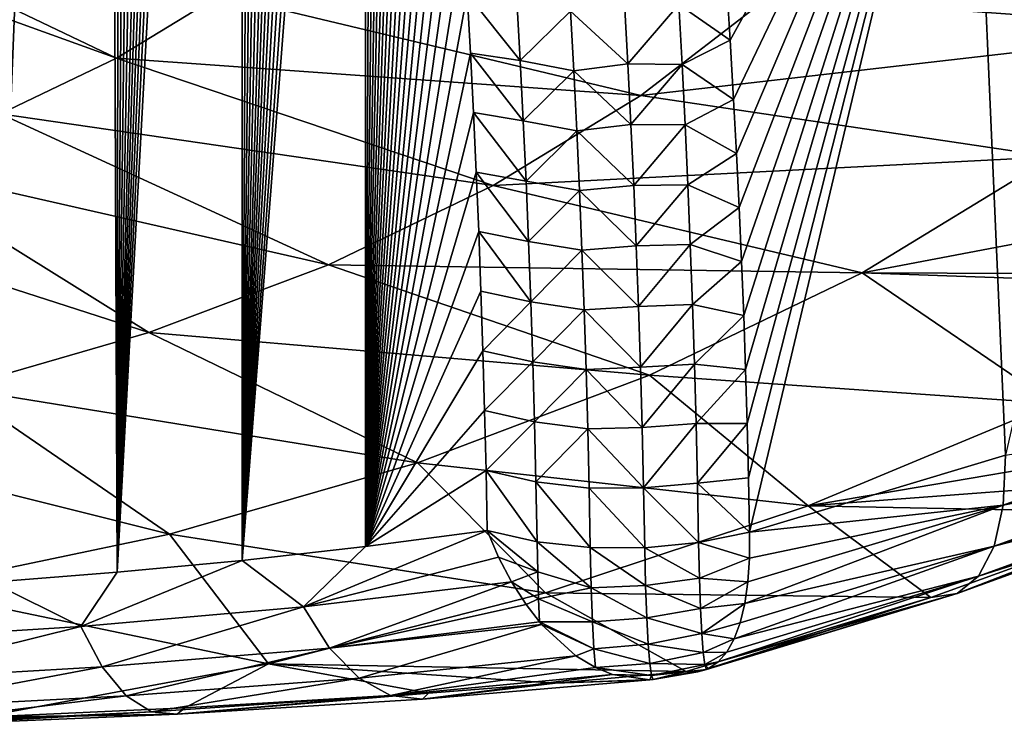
# Model space of a CAD drawing. Header units: metres. Extents: x -109 to 109, y -67 to 73.
# Tile 183 of 253: x 82.07 to 88.97, y -66.43 to -61.5. Entities that reach past the tile are written whole.
import ezdxf

# ---------------------------------------------------------------- set-up
doc = ezdxf.new("R2010")
doc.units = ezdxf.units.M
doc.layers.add('solid_508035_K244200000C76', color=7, linetype='CONTINUOUS')

msp = doc.modelspace()

# ---------------------------------------------------------------- linework, layer by layer
at = {"layer": 'solid_508035_K244200000C76'}
for points in [[(81.873703, -65.432106, 20.146332), (81.936928, -43.266483, 5.728074), (82.074593, -43.651752, 5.925537)], [(81.873703, -65.432106, 20.146332), (82.074593, -43.651752, 5.925537), (82.213417, -44.054317, 6.132305)], [(81.873703, -65.432106, 20.146332), (82.213417, -44.054317, 6.132305), (82.353165, -44.476032, 6.349634)], [(81.873703, -65.432106, 20.146332), (82.353165, -44.476032, 6.349634), (82.458435, -44.80608, 6.520373)], [(81.873703, -65.432106, 20.146332), (82.458435, -44.80608, 6.520373), (82.564224, -45.146961, 6.697053)], [(81.873703, -65.432106, 20.146332), (82.564224, -45.146961, 6.697053), (82.67041, -45.499363, 6.880151)], [(82.755363, -65.362885, 19.742418), (81.873703, -65.432106, 20.146332), (82.67041, -45.499363, 6.880151)], [(82.755363, -65.362885, 19.742418), (82.67041, -45.499363, 6.880151), (82.776833, -45.864483, 7.070504)], [(82.755363, -65.362885, 19.742418), (82.776833, -45.864483, 7.070504), (82.883369, -46.243134, 7.268679)], [(82.755363, -65.362885, 19.742418), (82.883369, -46.243134, 7.268679), (82.990227, -46.634075, 7.473772)], [(82.755363, -65.362885, 19.742418), (82.990227, -46.634075, 7.473772), (83.097214, -47.038223, 7.686447)], [(82.755363, -65.362885, 19.742418), (83.097214, -47.038223, 7.686447), (83.204071, -47.456955, 7.907714)], [(82.755363, -65.362885, 19.742418), (83.204071, -47.456955, 7.907714), (83.289337, -47.803131, 8.091419)], [(82.755363, -65.362885, 19.742418), (83.289337, -47.803131, 8.091419), (83.374626, -48.158123, 8.280232)], [(82.755363, -65.362885, 19.742418), (83.374626, -48.158123, 8.280232), (83.459839, -48.522388, 8.474495)], [(82.755363, -65.362885, 19.742418), (83.459839, -48.522388, 8.474495), (83.544792, -48.896824, 8.67488)], [(82.755363, -65.362885, 19.742418), (83.544792, -48.896824, 8.67488), (83.629318, -49.282326, 8.882061)], [(83.629379, -65.28051, 19.27137), (82.755363, -65.362885, 19.742418), (83.629318, -49.282326, 8.882061)], [(83.629379, -65.28051, 19.27137), (83.629318, -49.282326, 8.882061), (83.713326, -49.679409, 9.096417)], [(83.629379, -65.28051, 19.27137), (83.713326, -49.679409, 9.096417), (83.797165, -50.08675, 9.316919)], [(83.629379, -65.28051, 19.27137), (83.797165, -50.08675, 9.316919), (83.880638, -50.504898, 9.54403)], [(83.629379, -65.28051, 19.27137), (83.880638, -50.504898, 9.54403), (83.96344, -50.934761, 9.778502)], [(83.629379, -65.28051, 19.27137), (83.96344, -50.934761, 9.778502), (84.04528, -51.377243, 10.021091)], [(83.629379, -65.28051, 19.27137), (84.04528, -51.377243, 10.021091), (84.112686, -51.75629, 10.229939)], [(83.629379, -65.28051, 19.27137), (84.112686, -51.75629, 10.229939), (84.179909, -52.144962, 10.44473)], [(83.629379, -65.28051, 19.27137), (84.179909, -52.144962, 10.44473), (84.246712, -52.54258, 10.665174)], [(83.629379, -65.28051, 19.27137), (84.246712, -52.54258, 10.665174), (84.312675, -52.948399, 10.891014)], [(83.629379, -65.28051, 19.27137), (84.312675, -52.948399, 10.891014), (84.377426, -53.36166, 11.122003)], [(83.629379, -65.28051, 19.27137), (84.377426, -53.36166, 11.122003), (84.440567, -53.781605, 11.357892)], [(83.629379, -65.28051, 19.27137), (84.440567, -53.781605, 11.357892), (84.493286, -54.146786, 11.564018)], [(84.493774, -65.183838, 18.731272), (83.629379, -65.28051, 19.27137), (84.493286, -54.146786, 11.564018)], [(84.493774, -65.183838, 18.731272), (84.493286, -54.146786, 11.564018), (84.545303, -54.518581, 11.774598)], [(84.493774, -65.183838, 18.731272), (84.545303, -54.518581, 11.774598), (84.596512, -54.896351, 11.989297)], [(84.493774, -65.183838, 18.731272), (84.596512, -54.896351, 11.989297), (84.64666, -55.279079, 12.207613)], [(84.493774, -65.183838, 18.731272), (84.64666, -55.279079, 12.207613), (84.695503, -55.665752, 12.429048)], [(84.493774, -65.183838, 18.731272), (84.695503, -55.665752, 12.429048), (84.742805, -56.055347, 12.653105)], [(84.493774, -65.183838, 18.731272), (84.742805, -56.055347, 12.653105), (84.78833, -56.446846, 12.879291)], [(84.493774, -65.183838, 18.731272), (84.78833, -56.446846, 12.879291), (84.832008, -56.840012, 13.107507)], [(84.493774, -65.183838, 18.731272), (84.832008, -56.840012, 13.107507), (84.874298, -57.236687, 13.338697)], [(84.493774, -65.183838, 18.731272), (84.874298, -57.236687, 13.338697), (84.915123, -57.636547, 13.572703)], [(84.493774, -65.183838, 18.731272), (84.915123, -57.636547, 13.572703), (84.954384, -58.039055, 13.809262)], [(88.974266, -64.543686, 18.817848), (88.716827, -58.621601, 15.215517), (90.486168, -57.974361, 16.136503)], [(84.493774, -65.183838, 18.731272), (84.954384, -58.039055, 13.809262), (84.991982, -58.44368, 14.048112)], [(84.493774, -65.183838, 18.731272), (84.991982, -58.44368, 14.048112), (85.027802, -58.849888, 14.288992)], [(87.046974, -61.641361, 15.903845), (87.020523, -61.227539, 15.651793), (88.716827, -58.621601, 15.215517)], [(87.071304, -62.055523, 16.157351), (87.046974, -61.641361, 15.903845), (88.716827, -58.621601, 15.215517)], [(87.091621, -62.433052, 16.389532), (87.071304, -62.055523, 16.157351), (88.716827, -58.621601, 15.215517)], [(87.110153, -62.810593, 16.622768), (87.091621, -62.433052, 16.389532), (88.716827, -58.621601, 15.215517)], [(87.1269, -63.188461, 16.85725), (87.110153, -62.810593, 16.622768), (88.716827, -58.621601, 15.215517)], [(87.141846, -63.566647, 17.092981), (87.1269, -63.188461, 16.85725), (88.716827, -58.621601, 15.215517)], [(87.154984, -63.945145, 17.329964), (87.141846, -63.566647, 17.092981), (88.716827, -58.621601, 15.215517)], [(87.166306, -64.323952, 17.568199), (87.154984, -63.945145, 17.329964), (88.716827, -58.621601, 15.215517)], [(87.175812, -64.703049, 17.80769), (87.166306, -64.323952, 17.568199), (88.716827, -58.621601, 15.215517)], [(87.183487, -65.082428, 18.048439), (87.175812, -64.703049, 17.80769), (88.716827, -58.621601, 15.215517)], [(88.974266, -64.543686, 18.817848), (87.183487, -65.082428, 18.048439), (88.716827, -58.621601, 15.215517)], [(84.493774, -65.183838, 18.731272), (85.027802, -58.849888, 14.288992), (85.061745, -59.257145, 14.53164)], [(84.493774, -65.183838, 18.731272), (85.061745, -59.257145, 14.53164), (85.093819, -59.665554, 14.776134)], [(84.493774, -65.183838, 18.731272), (85.093819, -59.665554, 14.776134), (85.124229, -60.076115, 15.023006)], [(84.493774, -65.183838, 18.731272), (85.124229, -60.076115, 15.023006), (85.152931, -60.48848, 15.272079)], [(84.493774, -65.183838, 18.731272), (85.152931, -60.48848, 15.272079), (85.179855, -60.902241, 15.523139)], [(80.19175, -60.544861, 37.887245), (79.855949, -60.721355, 37.635185), (82.749428, -61.765587, 35.162308)], [(80.19175, -60.544861, 37.887245), (82.749428, -61.765587, 35.162308), (83.476173, -61.323757, 35.793301)], [(90.466095, -61.563213, 31.893425), (91.438049, -60.59761, 33.272446), (87.320969, -61.335514, 34.259258)], [(79.855949, -60.721355, 37.635185), (81.938171, -62.156036, 34.604687), (82.749428, -61.765587, 35.162308)], [(84.493774, -65.183838, 18.731272), (85.179855, -60.902241, 15.523139), (85.204964, -61.316998, 15.775976)], [(86.68766, -61.39146, 15.606752), (87.020523, -61.227539, 15.651793), (87.046974, -61.641361, 15.903845)], [(86.421562, -62.028461, 33.26963), (83.476173, -61.323757, 35.793301), (82.749428, -61.765587, 35.162308)], [(86.421562, -62.028461, 33.26963), (87.320969, -61.335514, 34.259258), (83.476173, -61.323757, 35.793301)], [(84.493774, -65.183838, 18.731272), (85.204964, -61.316998, 15.775976), (85.228188, -61.732346, 16.03038)], [(85.576874, -61.782986, 15.882449), (85.228188, -61.732346, 16.03038), (85.204964, -61.316998, 15.775976)], [(85.576874, -61.782986, 15.882449), (85.204964, -61.316998, 15.775976), (85.553391, -61.359779, 15.62388)], [(85.576874, -61.782986, 15.882449), (85.553391, -61.359779, 15.62388), (85.928864, -61.436821, 15.573703)], [(90.466095, -61.563213, 31.893425), (87.320969, -61.335514, 34.259258), (86.421562, -62.028461, 33.26963)], [(85.928864, -61.436821, 15.573703), (86.307762, -61.380386, 15.527181), (86.331223, -61.806358, 15.786139)], [(86.331223, -61.806358, 15.786139), (86.307762, -61.380386, 15.527181), (86.68766, -61.39146, 15.606752)], [(86.331223, -61.806358, 15.786139), (86.68766, -61.39146, 15.606752), (86.710655, -61.812141, 15.862049)], [(86.710655, -61.812141, 15.862049), (86.68766, -61.39146, 15.606752), (87.046974, -61.641361, 15.903845)], [(85.576874, -61.782986, 15.882449), (85.928864, -61.436821, 15.573703), (85.951782, -61.85611, 15.829385)], [(85.951782, -61.85611, 15.829385), (85.928864, -61.436821, 15.573703), (86.331223, -61.806358, 15.786139)], [(89.305267, -62.457565, 30.616158), (90.466095, -61.563213, 31.893425), (86.421562, -62.028461, 33.26963)], [(86.710655, -61.812141, 15.862049), (87.046974, -61.641361, 15.903845), (87.071304, -62.055523, 16.157351)], [(85.387978, -62.65683, 32.372223), (82.749428, -61.765587, 35.162308), (81.938171, -62.156036, 34.604687)], [(85.387978, -62.65683, 32.372223), (86.421562, -62.028461, 33.26963), (82.749428, -61.765587, 35.162308)], [(84.493774, -65.183838, 18.731272), (85.228188, -61.732346, 16.03038), (85.249474, -62.147884, 16.28614)], [(85.598396, -62.2057, 16.14201), (85.249474, -62.147884, 16.28614), (85.228188, -61.732346, 16.03038)], [(85.598396, -62.2057, 16.14201), (85.228188, -61.732346, 16.03038), (85.576874, -61.782986, 15.882449)], [(85.598396, -62.2057, 16.14201), (85.576874, -61.782986, 15.882449), (85.951782, -61.85611, 15.829385)], [(85.951782, -61.85611, 15.829385), (86.331223, -61.806358, 15.786139), (86.352722, -62.231777, 16.046164)], [(86.352722, -62.231777, 16.046164), (86.331223, -61.806358, 15.786139), (86.710655, -61.812141, 15.862049)], [(86.352722, -62.231777, 16.046164), (86.710655, -61.812141, 15.862049), (86.73175, -62.232258, 16.118416)], [(86.73175, -62.232258, 16.118416), (86.710655, -61.812141, 15.862049), (87.071304, -62.055523, 16.157351)], [(85.598396, -62.2057, 16.14201), (85.951782, -61.85611, 15.829385), (85.972794, -62.274891, 16.086069)], [(85.972794, -62.274891, 16.086069), (85.951782, -61.85611, 15.829385), (86.352722, -62.231777, 16.046164)], [(89.305267, -62.457565, 30.616158), (86.421562, -62.028461, 33.26963), (85.387978, -62.65683, 32.372223)], [(86.73175, -62.232258, 16.118416), (87.071304, -62.055523, 16.157351), (87.091621, -62.433052, 16.389532)], [(84.234207, -63.212128, 31.579176), (81.938171, -62.156036, 34.604687), (81.053375, -62.489822, 34.127991)], [(84.234207, -63.212128, 31.579176), (85.387978, -62.65683, 32.372223), (81.938171, -62.156036, 34.604687)], [(84.493774, -65.183838, 18.731272), (85.249474, -62.147884, 16.28614), (85.268829, -62.563614, 16.543262)], [(85.617966, -62.627918, 16.402561), (85.268829, -62.563614, 16.543262), (85.249474, -62.147884, 16.28614)], [(85.617966, -62.627918, 16.402561), (85.249474, -62.147884, 16.28614), (85.598396, -62.2057, 16.14201)], [(85.617966, -62.627918, 16.402561), (85.598396, -62.2057, 16.14201), (85.972794, -62.274891, 16.086069)], [(85.972794, -62.274891, 16.086069), (86.352722, -62.231777, 16.046164), (86.372269, -62.656631, 16.307251)], [(86.372269, -62.656631, 16.307251), (86.352722, -62.231777, 16.046164), (86.73175, -62.232258, 16.118416)], [(86.372269, -62.656631, 16.307251), (86.73175, -62.232258, 16.118416), (86.750931, -62.651798, 16.375851)], [(86.750931, -62.651798, 16.375851), (86.73175, -62.232258, 16.118416), (87.091621, -62.433052, 16.389532)], [(85.617966, -62.627918, 16.402561), (85.972794, -62.274891, 16.086069), (85.991905, -62.69315, 16.343754)], [(85.991905, -62.69315, 16.343754), (85.972794, -62.274891, 16.086069), (86.372269, -62.656631, 16.307251)], [(87.971283, -63.26857, 29.45792), (89.305267, -62.457565, 30.616158), (85.387978, -62.65683, 32.372223)], [(86.750931, -62.651798, 16.375851), (87.091621, -62.433052, 16.389532), (87.110153, -62.810593, 16.622768)], [(91.483521, -62.601021, 28.477291), (89.305267, -62.457565, 30.616158), (87.971283, -63.26857, 29.45792)], [(82.975838, -63.686844, 30.901213), (81.053375, -62.489822, 34.127991), (80.107002, -62.762436, 33.738655)], [(82.975838, -63.686844, 30.901213), (84.234207, -63.212128, 31.579176), (81.053375, -62.489822, 34.127991)], [(84.493774, -65.183838, 18.731272), (85.268829, -62.563614, 16.543262), (85.286324, -62.979988, 16.80201)], [(85.63559, -63.049625, 16.664097), (85.286324, -62.979988, 16.80201), (85.268829, -62.563614, 16.543262)], [(85.63559, -63.049625, 16.664097), (85.268829, -62.563614, 16.543262), (85.617966, -62.627918, 16.402561)], [(90.942833, -63.280586, 26.991951), (91.483521, -62.601021, 28.477291), (87.971283, -63.26857, 29.45792)], [(87.971283, -63.26857, 29.45792), (85.387978, -62.65683, 32.372223), (84.234207, -63.212128, 31.579176)], [(85.63559, -63.049625, 16.664097), (85.617966, -62.627918, 16.402561), (85.991905, -62.69315, 16.343754)], [(85.991905, -62.69315, 16.343754), (86.372269, -62.656631, 16.307251), (86.38987, -63.080914, 16.569401)], [(86.38987, -63.080914, 16.569401), (86.372269, -62.656631, 16.307251), (86.750931, -62.651798, 16.375851)], [(86.38987, -63.080914, 16.569401), (86.750931, -62.651798, 16.375851), (86.768227, -63.070751, 16.634354)], [(86.768227, -63.070751, 16.634354), (86.750931, -62.651798, 16.375851), (87.110153, -62.810593, 16.622768)], [(85.63559, -63.049625, 16.664097), (85.991905, -62.69315, 16.343754), (86.009132, -63.110882, 16.602438)], [(86.009132, -63.110882, 16.602438), (85.991905, -62.69315, 16.343754), (86.38987, -63.080914, 16.569401)], [(81.629898, -64.074554, 30.3475), (82.975838, -63.686844, 30.901213), (80.107002, -62.762436, 33.738655)], [(86.768227, -63.070751, 16.634354), (87.110153, -62.810593, 16.622768), (87.1269, -63.188461, 16.85725)], [(84.493774, -65.183838, 18.731272), (85.286324, -62.979988, 16.80201), (85.301964, -63.397015, 17.062384)], [(85.651283, -63.47081, 16.926619), (85.301964, -63.397015, 17.062384), (85.286324, -62.979988, 16.80201)], [(85.651283, -63.47081, 16.926619), (85.286324, -62.979988, 16.80201), (85.63559, -63.049625, 16.664097)], [(85.651283, -63.47081, 16.926619), (85.63559, -63.049625, 16.664097), (86.009132, -63.110882, 16.602438)], [(86.009132, -63.110882, 16.602438), (86.38987, -63.080914, 16.569401), (86.405548, -63.504612, 16.832611)], [(86.405548, -63.504612, 16.832611), (86.38987, -63.080914, 16.569401), (86.768227, -63.070751, 16.634354)], [(86.405548, -63.504612, 16.832611), (86.768227, -63.070751, 16.634354), (86.783638, -63.489113, 16.893919)], [(86.783638, -63.489113, 16.893919), (86.768227, -63.070751, 16.634354), (87.1269, -63.188461, 16.85725)], [(85.651283, -63.47081, 16.926619), (86.009132, -63.110882, 16.602438), (86.024475, -63.528076, 16.862118)], [(86.024475, -63.528076, 16.862118), (86.009132, -63.110882, 16.602438), (86.405548, -63.504612, 16.832611)], [(86.482162, -63.985268, 28.434372), (84.234207, -63.212128, 31.579176), (82.975838, -63.686844, 30.901213)], [(86.482162, -63.985268, 28.434372), (87.971283, -63.26857, 29.45792), (84.234207, -63.212128, 31.579176)], [(86.783638, -63.489113, 16.893919), (87.1269, -63.188461, 16.85725), (87.141846, -63.566647, 17.092981)], [(89.313873, -64.183144, 25.600416), (87.971283, -63.26857, 29.45792), (86.482162, -63.985268, 28.434372)], [(90.876038, -63.371693, 26.771498), (90.942833, -63.280586, 26.991951), (87.971283, -63.26857, 29.45792)], [(89.313873, -64.183144, 25.600416), (90.876038, -63.371693, 26.771498), (87.971283, -63.26857, 29.45792)], [(84.493774, -65.183838, 18.731272), (85.301964, -63.397015, 17.062384), (85.315758, -63.814682, 17.324394)], [(85.651283, -63.47081, 16.926619), (85.315758, -63.814682, 17.324394), (85.301964, -63.397015, 17.062384)], [(85.665054, -63.89146, 17.190119), (85.315758, -63.814682, 17.324394), (85.651283, -63.47081, 16.926619)], [(85.665054, -63.89146, 17.190119), (85.651283, -63.47081, 16.926619), (86.024475, -63.528076, 16.862118)], [(86.419304, -63.927723, 17.096878), (86.405548, -63.504612, 16.832611), (86.783638, -63.489113, 16.893919)], [(86.419304, -63.927723, 17.096878), (86.783638, -63.489113, 16.893919), (86.797173, -63.906872, 17.154549)], [(86.797173, -63.906872, 17.154549), (86.783638, -63.489113, 16.893919), (87.141846, -63.566647, 17.092981)], [(85.665054, -63.89146, 17.190119), (86.024475, -63.528076, 16.862118), (86.037949, -63.944721, 17.122789)], [(86.024475, -63.528076, 16.862118), (86.405548, -63.504612, 16.832611), (86.419304, -63.927723, 17.096878)], [(86.037949, -63.944721, 17.122789), (86.024475, -63.528076, 16.862118), (86.419304, -63.927723, 17.096878)], [(86.797173, -63.906872, 17.154549), (87.141846, -63.566647, 17.092981), (87.154984, -63.945145, 17.329964)], [(84.858047, -64.597961, 27.559359), (82.975838, -63.686844, 30.901213), (81.629898, -64.074554, 30.3475)], [(84.858047, -64.597961, 27.559359), (86.482162, -63.985268, 28.434372), (82.975838, -63.686844, 30.901213)], [(84.493774, -65.183838, 18.731272), (85.315758, -63.814682, 17.324394), (85.327698, -64.232994, 17.588043)], [(85.665054, -63.89146, 17.190119), (85.327698, -64.232994, 17.588043), (85.315758, -63.814682, 17.324394)], [(85.67691, -64.311569, 17.454599), (85.327698, -64.232994, 17.588043), (85.665054, -63.89146, 17.190119)], [(85.67691, -64.311569, 17.454599), (85.665054, -63.89146, 17.190119), (86.037949, -63.944721, 17.122789)], [(86.431145, -64.350235, 17.3622), (86.419304, -63.927723, 17.096878), (86.797173, -63.906872, 17.154549)], [(86.431145, -64.350235, 17.3622), (86.797173, -63.906872, 17.154549), (86.808846, -64.32402, 17.416237)], [(86.808846, -64.32402, 17.416237), (86.797173, -63.906872, 17.154549), (87.154984, -63.945145, 17.329964)], [(85.67691, -64.311569, 17.454599), (86.037949, -63.944721, 17.122789), (86.049561, -64.360809, 17.384453)], [(86.037949, -63.944721, 17.122789), (86.419304, -63.927723, 17.096878), (86.431145, -64.350235, 17.3622)], [(86.049561, -64.360809, 17.384453), (86.037949, -63.944721, 17.122789), (86.431145, -64.350235, 17.3622)], [(86.808846, -64.32402, 17.416237), (87.154984, -63.945145, 17.329964), (87.166306, -64.323952, 17.568199)], [(87.594604, -64.89901, 24.578049), (86.482162, -63.985268, 28.434372), (84.858047, -64.597961, 27.559359)], [(87.594604, -64.89901, 24.578049), (89.313873, -64.183144, 25.600416), (86.482162, -63.985268, 28.434372)], [(83.120903, -65.098358, 26.844709), (81.629898, -64.074554, 30.3475), (80.214584, -64.370026, 29.925529)], [(83.120903, -65.098358, 26.844709), (84.858047, -64.597961, 27.559359), (81.629898, -64.074554, 30.3475)], [(90.232445, -64.451973, 23.573286), (89.313873, -64.183144, 25.600416), (87.594604, -64.89901, 24.578049)], [(84.493774, -65.183838, 18.731272), (85.327698, -64.232994, 17.588043), (85.337791, -64.651947, 17.853334)], [(85.67691, -64.311569, 17.454599), (85.337791, -64.651947, 17.853334), (85.327698, -64.232994, 17.588043)], [(85.686852, -64.731125, 17.720053), (85.337791, -64.651947, 17.853334), (85.67691, -64.311569, 17.454599)], [(85.686852, -64.731125, 17.720053), (85.67691, -64.311569, 17.454599), (86.049561, -64.360809, 17.384453)], [(86.441086, -64.772133, 17.628574), (86.431145, -64.350235, 17.3622), (86.808846, -64.32402, 17.416237)], [(86.441086, -64.772133, 17.628574), (86.808846, -64.32402, 17.416237), (86.818665, -64.740555, 17.678984)], [(86.818665, -64.740555, 17.678984), (86.808846, -64.32402, 17.416237), (87.166306, -64.323952, 17.568199)], [(86.818665, -64.740555, 17.678984), (87.166306, -64.323952, 17.568199), (87.175812, -64.703049, 17.80769)], [(90.665581, -64.274994, 19.97806), (88.959686, -64.894249, 19.094139), (88.974266, -64.543686, 18.817848)], [(90.665581, -64.274994, 19.97806), (90.636223, -64.428879, 20.137682), (88.959686, -64.894249, 19.094139)], [(81.294228, -65.479706, 26.300091), (83.120903, -65.098358, 26.844709), (80.214584, -64.370026, 29.925529)], [(85.686852, -64.731125, 17.720053), (86.049561, -64.360809, 17.384453), (86.059326, -64.776329, 17.647104)], [(86.049561, -64.360809, 17.384453), (86.431145, -64.350235, 17.3622), (86.441086, -64.772133, 17.628574)], [(86.059326, -64.776329, 17.647104), (86.049561, -64.360809, 17.384453), (86.441086, -64.772133, 17.628574)], [(90.139595, -64.708405, 22.566547), (90.232445, -64.451973, 23.573286), (87.594604, -64.89901, 24.578049)], [(90.636223, -64.428879, 20.137682), (90.593224, -64.565651, 20.309431), (88.959686, -64.894249, 19.094139)], [(85.754723, -65.508316, 23.707876), (84.858047, -64.597961, 27.559359), (83.120903, -65.098358, 26.844709)], [(85.754723, -65.508316, 23.707876), (87.594604, -64.89901, 24.578049), (84.858047, -64.597961, 27.559359)], [(88.959686, -64.894249, 19.094139), (87.183487, -65.082428, 18.048439), (88.974266, -64.543686, 18.817848)], [(90.593224, -64.565651, 20.309431), (88.896027, -65.181648, 19.429983), (88.959686, -64.894249, 19.094139)], [(90.593224, -64.565651, 20.309431), (90.537125, -64.68354, 20.491087), (88.896027, -65.181648, 19.429983)], [(84.493774, -65.183838, 18.731272), (85.337791, -64.651947, 17.853334), (85.346046, -65.071541, 18.120272)], [(85.694901, -65.150116, 17.986479), (85.346046, -65.071541, 18.120272), (85.337791, -64.651947, 17.853334)], [(85.686852, -64.731125, 17.720053), (85.694901, -65.150116, 17.986479), (85.337791, -64.651947, 17.853334)], [(85.686852, -64.731125, 17.720053), (86.059326, -64.776329, 17.647104), (86.067238, -65.191269, 17.910742)], [(85.686852, -64.731125, 17.720053), (86.067238, -65.191269, 17.910742), (85.694901, -65.150116, 17.986479)], [(86.441086, -64.772133, 17.628574), (86.818665, -64.740555, 17.678984), (86.82663, -65.156456, 17.942787)], [(86.818665, -64.740555, 17.678984), (87.175812, -64.703049, 17.80769), (87.183487, -65.082428, 18.048439)], [(86.82663, -65.156456, 17.942787), (86.818665, -64.740555, 17.678984), (87.183487, -65.082428, 18.048439)], [(90.090057, -64.947533, 21.465828), (90.139595, -64.708405, 22.566547), (87.594604, -64.89901, 24.578049)], [(90.537125, -64.68354, 20.491087), (90.468643, -64.781082, 20.680378), (88.896027, -65.181648, 19.429983)], [(86.059326, -64.776329, 17.647104), (86.441086, -64.772133, 17.628574), (86.449127, -65.193405, 17.895998)], [(86.059326, -64.776329, 17.647104), (86.449127, -65.193405, 17.895998), (86.067238, -65.191269, 17.910742)], [(86.441086, -64.772133, 17.628574), (86.82663, -65.156456, 17.942787), (86.449127, -65.193405, 17.895998)], [(90.468643, -64.781082, 20.680378), (88.786461, -65.391563, 19.808632), (88.896027, -65.181648, 19.429983)], [(90.468643, -64.781082, 20.680378), (90.388641, -64.857048, 20.874926), (88.786461, -65.391563, 19.808632)], [(90.388641, -64.857048, 20.874926), (90.298088, -64.910515, 21.072344), (88.786461, -65.391563, 19.808632)], [(88.453484, -65.541443, 20.61764), (87.594604, -64.89901, 24.578049), (85.754723, -65.508316, 23.707876)], [(88.959686, -64.894249, 19.094139), (87.149963, -65.583366, 18.48889), (87.172073, -65.431892, 18.325851)], [(88.896027, -65.181648, 19.429983), (87.149963, -65.583366, 18.48889), (88.959686, -64.894249, 19.094139)], [(88.959686, -64.894249, 19.094139), (87.172073, -65.431892, 18.325851), (87.183647, -65.264122, 18.17857)], [(88.959686, -64.894249, 19.094139), (87.183647, -65.264122, 18.17857), (87.183487, -65.082428, 18.048439)], [(88.453484, -65.541443, 20.61764), (90.090057, -64.947533, 21.465828), (87.594604, -64.89901, 24.578049)], [(88.636459, -65.513519, 20.211208), (90.090057, -64.947533, 21.465828), (88.453484, -65.541443, 20.61764)], [(90.298088, -64.910515, 21.072344), (88.636459, -65.513519, 20.211208), (88.786461, -65.391563, 19.808632)], [(90.298088, -64.910515, 21.072344), (90.279854, -64.918045, 21.109833), (88.636459, -65.513519, 20.211208)], [(90.279854, -64.918045, 21.109833), (90.198128, -64.940804, 21.270166), (88.636459, -65.513519, 20.211208)], [(90.198128, -64.940804, 21.270166), (90.090057, -64.947533, 21.465828), (88.636459, -65.513519, 20.211208)], [(84.059883, -65.604736, 19.316486), (84.493774, -65.183838, 18.731272), (85.346046, -65.071541, 18.120272)], [(85.426064, -65.258232, 18.204212), (84.059883, -65.604736, 19.316486), (85.346046, -65.071541, 18.120272)], [(85.699738, -65.361511, 18.142378), (85.346046, -65.071541, 18.120272), (85.694901, -65.150116, 17.986479)], [(85.699738, -65.361511, 18.142378), (85.426064, -65.258232, 18.204212), (85.346046, -65.071541, 18.120272)], [(87.183647, -65.264122, 18.17857), (86.82663, -65.156456, 17.942787), (87.183487, -65.082428, 18.048439)], [(83.81424, -66.004425, 22.999357), (83.120903, -65.098358, 26.844709), (81.294228, -65.479706, 26.300091)], [(83.81424, -66.004425, 22.999357), (85.754723, -65.508316, 23.707876), (83.120903, -65.098358, 26.844709)], [(86.074036, -65.472786, 18.127552), (85.694901, -65.150116, 17.986479), (86.067238, -65.191269, 17.910742)], [(85.699738, -65.361511, 18.142378), (85.694901, -65.150116, 17.986479), (86.074036, -65.472786, 18.127552)], [(84.059883, -65.604736, 19.316486), (83.629379, -65.28051, 19.27137), (84.493774, -65.183838, 18.731272)], [(86.455383, -65.456543, 18.096045), (86.067238, -65.191269, 17.910742), (86.449127, -65.193405, 17.895998)], [(86.074036, -65.472786, 18.127552), (86.067238, -65.191269, 17.910742), (86.455383, -65.456543, 18.096045)], [(86.832489, -65.403976, 18.130144), (86.449127, -65.193405, 17.895998), (86.82663, -65.156456, 17.942787)], [(86.455383, -65.456543, 18.096045), (86.449127, -65.193405, 17.895998), (86.832489, -65.403976, 18.130144)], [(87.183647, -65.264122, 18.17857), (86.832489, -65.403976, 18.130144), (86.82663, -65.156456, 17.942787)], [(88.896027, -65.181648, 19.429983), (87.075302, -65.829941, 18.853857), (87.117554, -65.716637, 18.665659)], [(88.786461, -65.391563, 19.808632), (87.075302, -65.829941, 18.853857), (88.896027, -65.181648, 19.429983)], [(88.896027, -65.181648, 19.429983), (87.117554, -65.716637, 18.665659), (87.149963, -65.583366, 18.48889)], [(82.500626, -65.742859, 20.160509), (82.755363, -65.362885, 19.742418), (83.629379, -65.28051, 19.27137)], [(84.059883, -65.604736, 19.316486), (82.500626, -65.742859, 20.160509), (83.629379, -65.28051, 19.27137)], [(85.426064, -65.258232, 18.204212), (85.517014, -65.431229, 18.304766), (84.059883, -65.604736, 19.316486)], [(85.699738, -65.361511, 18.142378), (85.517014, -65.431229, 18.304766), (85.426064, -65.258232, 18.204212)], [(87.183647, -65.264122, 18.17857), (87.172073, -65.431892, 18.325851), (86.832489, -65.403976, 18.130144)], [(85.70578, -65.549622, 18.325672), (85.517014, -65.431229, 18.304766), (85.699738, -65.361511, 18.142378)], [(85.70578, -65.549622, 18.325672), (85.699738, -65.361511, 18.142378), (86.074036, -65.472786, 18.127552)], [(82.500626, -65.742859, 20.160509), (81.873703, -65.432106, 20.146332), (82.755363, -65.362885, 19.742418)], [(86.455383, -65.456543, 18.096045), (86.832489, -65.403976, 18.130144), (86.839989, -65.618004, 18.354948)], [(87.172073, -65.431892, 18.325851), (86.839989, -65.618004, 18.354948), (86.832489, -65.403976, 18.130144)], [(88.786461, -65.391563, 19.808632), (86.963425, -65.991325, 19.255013), (87.023712, -65.92189, 19.051134)], [(88.636459, -65.513519, 20.211208), (86.963425, -65.991325, 19.255013), (88.786461, -65.391563, 19.808632)], [(88.786461, -65.391563, 19.808632), (87.023712, -65.92189, 19.051134), (87.075302, -65.829941, 18.853857)], [(82.500626, -65.742859, 20.160509), (80.854225, -65.846046, 20.815887), (81.873703, -65.432106, 20.146332)], [(81.799332, -66.377632, 22.47838), (83.81424, -66.004425, 22.999357), (81.294228, -65.479706, 26.300091)], [(84.242584, -65.893967, 19.592171), (84.059883, -65.604736, 19.316486), (85.517014, -65.431229, 18.304766)], [(85.617821, -65.588524, 18.420832), (84.242584, -65.893967, 19.592171), (85.517014, -65.431229, 18.304766)], [(85.70578, -65.549622, 18.325672), (85.617821, -65.588524, 18.420832), (85.517014, -65.431229, 18.304766)], [(85.70578, -65.549622, 18.325672), (86.074036, -65.472786, 18.127552), (86.082893, -65.711258, 18.390919)], [(86.074036, -65.472786, 18.127552), (86.455383, -65.456543, 18.096045), (86.46344, -65.68293, 18.336842)], [(86.082893, -65.711258, 18.390919), (86.074036, -65.472786, 18.127552), (86.46344, -65.68293, 18.336842)], [(86.46344, -65.68293, 18.336842), (86.455383, -65.456543, 18.096045), (86.839989, -65.618004, 18.354948)], [(87.172073, -65.431892, 18.325851), (87.149963, -65.583366, 18.48889), (86.839989, -65.618004, 18.354948)], [(86.73848, -66.057419, 19.880741), (85.754723, -65.508316, 23.707876), (83.81424, -66.004425, 22.999357)], [(85.70578, -65.549622, 18.325672), (85.712593, -65.711044, 18.533314), (85.617821, -65.588524, 18.420832)], [(85.70578, -65.549622, 18.325672), (86.082893, -65.711258, 18.390919), (85.712593, -65.711044, 18.533314)], [(86.73848, -66.057419, 19.880741), (88.453484, -65.541443, 20.61764), (85.754723, -65.508316, 23.707876)], [(86.819901, -66.059517, 19.672474), (88.453484, -65.541443, 20.61764), (86.73848, -66.057419, 19.880741)], [(86.819901, -66.059517, 19.672474), (86.882446, -66.043037, 19.49983), (88.453484, -65.541443, 20.61764)], [(88.636459, -65.513519, 20.211208), (88.453484, -65.541443, 20.61764), (86.882446, -66.043037, 19.49983)], [(88.636459, -65.513519, 20.211208), (86.882446, -66.043037, 19.49983), (86.895218, -66.037392, 19.462997)], [(88.636459, -65.513519, 20.211208), (86.895218, -66.037392, 19.462997), (86.963425, -65.991325, 19.255013)], [(82.650032, -66.02536, 20.462015), (82.500626, -65.742859, 20.160509), (84.059883, -65.604736, 19.316486)], [(84.242584, -65.893967, 19.592171), (82.650032, -66.02536, 20.462015), (84.059883, -65.604736, 19.316486)], [(85.617821, -65.588524, 18.420832), (85.712593, -65.711044, 18.533314), (84.242584, -65.893967, 19.592171)], [(86.46344, -65.68293, 18.336842), (86.839989, -65.618004, 18.354948), (86.848946, -65.792946, 18.611309)], [(87.149963, -65.583366, 18.48889), (86.848946, -65.792946, 18.611309), (86.839989, -65.618004, 18.354948)], [(87.149963, -65.583366, 18.48889), (87.117554, -65.716637, 18.665659), (86.848946, -65.792946, 18.611309)], [(86.082893, -65.711258, 18.390919), (86.46344, -65.68293, 18.336842), (86.473061, -65.866318, 18.611746)], [(86.473061, -65.866318, 18.611746), (86.46344, -65.68293, 18.336842), (86.848946, -65.792946, 18.611309)], [(80.965195, -66.123131, 21.138292), (80.854225, -65.846046, 20.815887), (82.500626, -65.742859, 20.160509)], [(82.650032, -66.02536, 20.462015), (80.965195, -66.123131, 21.138292), (82.500626, -65.742859, 20.160509)], [(85.712593, -65.711044, 18.533314), (85.727303, -65.728172, 18.551018), (84.242584, -65.893967, 19.592171)], [(84.448944, -66.104263, 19.918097), (84.242584, -65.893967, 19.592171), (85.727303, -65.728172, 18.551018)], [(85.966629, -65.947647, 18.846968), (84.448944, -66.104263, 19.918097), (85.727303, -65.728172, 18.551018)], [(86.093529, -65.899078, 18.692446), (85.727303, -65.728172, 18.551018), (85.712593, -65.711044, 18.533314)], [(86.093529, -65.899078, 18.692446), (85.712593, -65.711044, 18.533314), (86.082893, -65.711258, 18.390919)], [(86.093529, -65.899078, 18.692446), (85.966629, -65.947647, 18.846968), (85.727303, -65.728172, 18.551018)], [(86.093529, -65.899078, 18.692446), (86.082893, -65.711258, 18.390919), (86.473061, -65.866318, 18.611746)], [(87.117554, -65.716637, 18.665659), (87.075302, -65.829941, 18.853857), (86.848946, -65.792946, 18.611309)], [(86.473061, -65.866318, 18.611746), (86.848946, -65.792946, 18.611309), (86.859116, -65.924202, 18.892506)], [(87.075302, -65.829941, 18.853857), (86.859116, -65.924202, 18.892506), (86.848946, -65.792946, 18.611309)], [(87.075302, -65.829941, 18.853857), (87.023712, -65.92189, 19.051134), (86.859116, -65.924202, 18.892506)], [(82.817764, -66.227715, 20.814085), (82.650032, -66.02536, 20.462015), (84.242584, -65.893967, 19.592171)], [(84.448944, -66.104263, 19.918097), (82.817764, -66.227715, 20.814085), (84.242584, -65.893967, 19.592171)], [(86.093529, -65.899078, 18.692446), (86.104805, -66.030495, 19.023649), (85.966629, -65.947647, 18.846968)], [(86.093529, -65.899078, 18.692446), (86.473061, -65.866318, 18.611746), (86.483994, -66.001663, 18.913176)], [(86.093529, -65.899078, 18.692446), (86.483994, -66.001663, 18.913176), (86.104805, -66.030495, 19.023649)], [(86.483994, -66.001663, 18.913176), (86.473061, -65.866318, 18.611746), (86.859116, -65.924202, 18.892506)], [(84.669029, -66.225464, 20.278522), (84.448944, -66.104263, 19.918097), (85.966629, -65.947647, 18.846968)], [(86.104805, -66.030495, 19.023649), (84.669029, -66.225464, 20.278522), (85.966629, -65.947647, 18.846968)], [(86.483994, -66.001663, 18.913176), (86.859116, -65.924202, 18.892506), (86.870232, -66.008339, 19.191172)], [(87.023712, -65.92189, 19.051134), (86.870232, -66.008339, 19.191172), (86.859116, -65.924202, 18.892506)], [(87.023712, -65.92189, 19.051134), (86.963425, -65.991325, 19.255013), (86.870232, -66.008339, 19.191172)], [(81.089188, -66.319153, 21.511436), (80.965195, -66.123131, 21.138292), (82.650032, -66.02536, 20.462015)], [(82.817764, -66.227715, 20.814085), (81.089188, -66.319153, 21.511436), (82.650032, -66.02536, 20.462015)], [(83.227844, -66.313133, 21.922615), (83.81424, -66.004425, 22.999357), (81.799332, -66.377632, 22.47838)], [(83.227844, -66.313133, 21.922615), (84.934204, -66.208618, 21.059038), (83.81424, -66.004425, 22.999357)], [(85.822083, -66.14016, 20.515619), (86.73848, -66.057419, 19.880741), (83.81424, -66.004425, 22.999357)], [(84.934204, -66.208618, 21.059038), (85.822083, -66.14016, 20.515619), (83.81424, -66.004425, 22.999357)], [(86.104805, -66.030495, 19.023649), (86.223457, -66.079056, 19.178335), (84.669029, -66.225464, 20.278522)], [(86.495934, -66.085228, 19.232822), (86.104805, -66.030495, 19.023649), (86.483994, -66.001663, 18.913176)], [(86.495934, -66.085228, 19.232822), (86.223457, -66.079056, 19.178335), (86.104805, -66.030495, 19.023649)], [(86.495934, -66.085228, 19.232822), (86.483994, -66.001663, 18.913176), (86.870232, -66.008339, 19.191172)], [(86.495934, -66.085228, 19.232822), (86.870232, -66.008339, 19.191172), (86.882446, -66.043037, 19.49983)], [(86.495934, -66.085228, 19.232822), (86.882446, -66.043037, 19.49983), (86.508911, -66.114662, 19.561344)], [(86.819901, -66.059517, 19.672474), (86.508911, -66.114662, 19.561344), (86.882446, -66.043037, 19.49983)], [(86.963425, -65.991325, 19.255013), (86.895218, -66.037392, 19.462997), (86.870232, -66.008339, 19.191172)], [(86.895218, -66.037392, 19.462997), (86.882446, -66.043037, 19.49983), (86.870232, -66.008339, 19.191172)], [(82.995735, -66.340164, 21.199724), (82.817764, -66.227715, 20.814085), (84.448944, -66.104263, 19.918097)], [(84.669029, -66.225464, 20.278522), (82.995735, -66.340164, 21.199724), (84.448944, -66.104263, 19.918097)], [(84.892204, -66.251732, 20.656069), (84.669029, -66.225464, 20.278522), (86.223457, -66.079056, 19.178335)], [(86.485344, -66.116074, 19.529169), (84.892204, -66.251732, 20.656069), (86.223457, -66.079056, 19.178335)], [(86.485344, -66.116074, 19.529169), (85.822083, -66.14016, 20.515619), (84.892204, -66.251732, 20.656069)], [(86.508911, -66.114662, 19.561344), (86.73848, -66.057419, 19.880741), (85.822083, -66.14016, 20.515619)], [(86.508911, -66.114662, 19.561344), (85.822083, -66.14016, 20.515619), (86.485344, -66.116074, 19.529169)], [(86.495934, -66.085228, 19.232822), (86.485344, -66.116074, 19.529169), (86.223457, -66.079056, 19.178335)], [(86.495934, -66.085228, 19.232822), (86.508911, -66.114662, 19.561344), (86.485344, -66.116074, 19.529169)], [(86.819901, -66.059517, 19.672474), (86.73848, -66.057419, 19.880741), (86.508911, -66.114662, 19.561344)], [(84.892204, -66.251732, 20.656069), (85.822083, -66.14016, 20.515619), (84.934204, -66.208618, 21.059038)], [(81.220245, -66.424644, 21.917309), (81.089188, -66.319153, 21.511436), (82.817764, -66.227715, 20.814085)], [(82.995735, -66.340164, 21.199724), (81.220245, -66.424644, 21.917309), (82.817764, -66.227715, 20.814085)], [(83.175354, -66.357277, 21.600327), (82.995735, -66.340164, 21.199724), (84.669029, -66.225464, 20.278522)], [(83.175354, -66.357277, 21.600327), (84.934204, -66.208618, 21.059038), (83.227844, -66.313133, 21.922615)], [(84.892204, -66.251732, 20.656069), (84.934204, -66.208618, 21.059038), (83.175354, -66.357277, 21.600327)], [(84.892204, -66.251732, 20.656069), (83.175354, -66.357277, 21.600327), (84.669029, -66.225464, 20.278522)], [(83.175354, -66.357277, 21.600327), (83.227844, -66.313133, 21.922615), (81.799332, -66.377632, 22.47838)], [(81.352013, -66.434525, 22.336325), (81.220245, -66.424644, 21.917309), (82.995735, -66.340164, 21.199724)], [(83.175354, -66.357277, 21.600327), (81.352013, -66.434525, 22.336325), (82.995735, -66.340164, 21.199724)], [(83.175354, -66.357277, 21.600327), (81.568222, -66.386337, 22.554815), (81.352013, -66.434525, 22.336325)], [(83.175354, -66.357277, 21.600327), (81.799332, -66.377632, 22.47838), (81.568222, -66.386337, 22.554815)]]:
    msp.add_3dface(points, dxfattribs=at)

doc.saveas('drawing.dxf')
